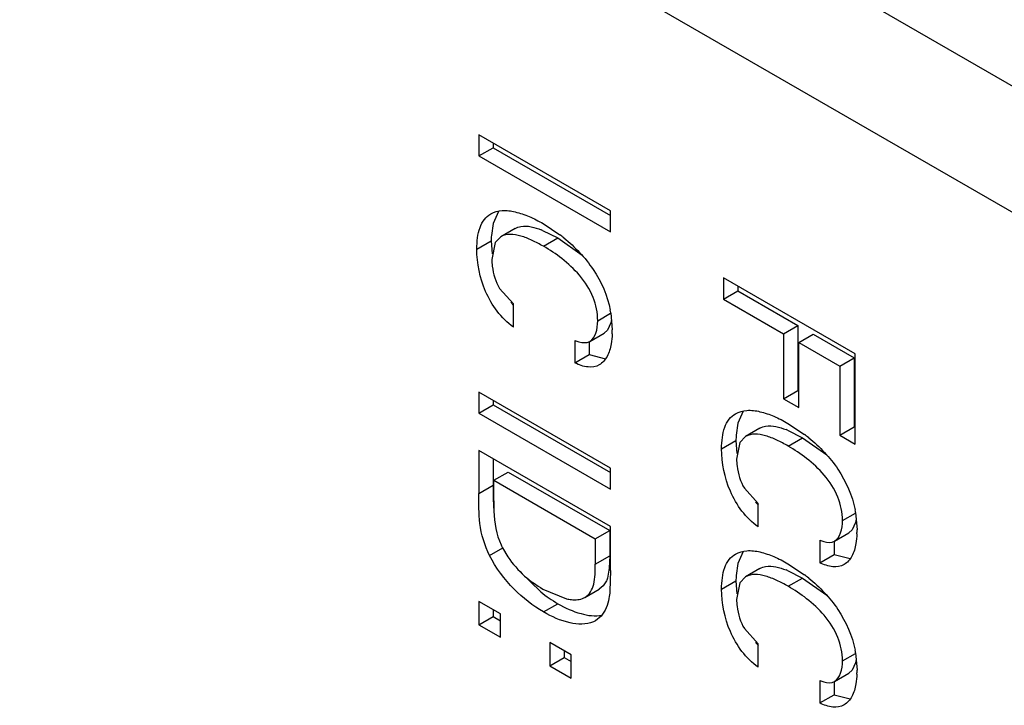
# Model space of a CAD drawing. Header units: inches. Extents: x 0 to 34, y 0 to 22.
# Tile 78 of 124: x 24.7469 to 24.8424, y 4.3468 to 4.4134. Entities that reach past the tile are written whole.
import ezdxf

# ---------------------------------------------------------------- set-up
doc = ezdxf.new("R2010")
doc.units = ezdxf.units.IN
doc.header["$LTSCALE"] = 1.87
doc.header["$MEASUREMENT"] = 0
doc.layers.get('0').update_dxf_attribs({"linetype": 'CONTINUOUS'})

msp = doc.modelspace()

# ---------------------------------------------------------------- linework, layer by layer
at = {"color": 7, "linetype": 'CONTINUOUS'}
for p, q in [((24.9009582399, 4.3735426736), (24.7512530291, 4.4599945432)), ((24.741707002, 4.4532590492), (24.8951367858, 4.3646563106)), ((24.8041768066, 4.3948084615), (24.7914125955, 4.402179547)), ((24.7914125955, 4.402179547), (24.7914125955, 4.4001363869)), ((24.7928046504, 4.4013756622), (24.7928046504, 4.4009400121)), ((24.7914125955, 4.4001363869), (24.7928046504, 4.4009400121)), ((24.7914125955, 4.4001363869), (24.8041768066, 4.3927653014)), ((24.7928046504, 4.4009400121), (24.8041768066, 4.3943728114)), ((24.7933107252, 4.3947447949), (24.792790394, 4.3935806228)), ((24.8041768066, 4.3927653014), (24.8041768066, 4.3948084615)), ((24.792790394, 4.3935806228), (24.7926233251, 4.3924300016)), ((24.7976508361, 4.3935743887), (24.7992621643, 4.3924993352)), ((24.7949395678, 4.3931111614), (24.7935475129, 4.3923075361)), ((24.7975928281, 4.3929165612), (24.7990620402, 4.3921825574)), ((24.7912161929, 4.3911053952), (24.7926082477, 4.3919090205)), ((24.7926082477, 4.3919090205), (24.7926877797, 4.3906535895)), ((24.7929946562, 4.3917316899), (24.7926690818, 4.3901030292)), ((24.7935475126, 4.3923075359), (24.7929946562, 4.3917316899)), ((24.7976699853, 4.3913789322), (24.7990620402, 4.3921825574)), ((24.7990620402, 4.3921825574), (24.8014178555, 4.3905160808)), ((24.8279214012, 4.3809524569), (24.8151547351, 4.3883249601)), ((24.8151547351, 4.3883249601), (24.8151547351, 4.3862430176)), ((24.7934267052, 4.3872762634), (24.7947691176, 4.3857867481)), ((24.8151547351, 4.3862430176), (24.8165467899, 4.3870466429)), ((24.8165467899, 4.3875210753), (24.8165467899, 4.3870466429)), ((24.8165467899, 4.3870466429), (24.8223465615, 4.3836973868)), ((24.7947691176, 4.3835415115), (24.7947691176, 4.3857867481)), ((24.8151547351, 4.3862430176), (24.8209545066, 4.3828937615)), ((24.8029399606, 4.3841496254), (24.8041953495, 4.3848743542)), ((24.8042111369, 4.3849320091), (24.80435406, 4.3832527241)), ((24.804210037, 4.3839491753), (24.8038897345, 4.3832427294)), ((24.8042790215, 4.3842740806), (24.804210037, 4.3839491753)), ((24.8021748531, 4.382143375), (24.8035669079, 4.3829470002)), ((24.8038897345, 4.3832427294), (24.8035669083, 4.3829470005)), ((24.8209545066, 4.3828937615), (24.8223465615, 4.3836973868)), ((24.8223465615, 4.3836973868), (24.8223465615, 4.3773879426)), ((24.8007294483, 4.3822423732), (24.8007294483, 4.380057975)), ((24.8021215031, 4.3821425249), (24.8021215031, 4.3808616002)), ((24.8209545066, 4.3828937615), (24.8209545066, 4.3765843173)), ((24.822438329, 4.3820368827), (24.8238303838, 4.382840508)), ((24.822438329, 4.3820368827), (24.8264184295, 4.3797384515)), ((24.822438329, 4.3757274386), (24.822438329, 4.3820368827)), ((24.8238303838, 4.382840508), (24.8278104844, 4.3805420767)), ((24.8007294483, 4.380057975), (24.8021215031, 4.3808616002)), ((24.8021215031, 4.3808616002), (24.8036986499, 4.3804543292)), ((24.8264184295, 4.3797384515), (24.8278104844, 4.3805420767)), ((24.8278104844, 4.3805420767), (24.8278104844, 4.373845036)), ((24.8279214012, 4.3721734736), (24.8279214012, 4.3809524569)), ((24.8264184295, 4.3797384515), (24.8264184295, 4.3730414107)), ((24.8041768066, 4.3698447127), (24.7914125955, 4.3772157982)), ((24.7914125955, 4.3772157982), (24.7914125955, 4.375175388)), ((24.8209545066, 4.3765843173), (24.8223465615, 4.3773879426)), ((24.8223465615, 4.3773879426), (24.822438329, 4.3773349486)), ((24.7928046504, 4.3764119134), (24.7928046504, 4.3759790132)), ((24.8209545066, 4.3765843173), (24.822438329, 4.3757274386)), ((24.7914125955, 4.375175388), (24.7928046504, 4.3759790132)), ((24.7928046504, 4.3759790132), (24.8041768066, 4.3694118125)), ((24.8170553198, 4.375360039), (24.8165349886, 4.374195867)), ((24.7914125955, 4.375175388), (24.8041768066, 4.3678043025)), ((24.8165349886, 4.374195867), (24.8163679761, 4.3730461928)), ((24.8186815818, 4.3737276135), (24.817289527, 4.3729239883)), ((24.821336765, 4.3735322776), (24.8228066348, 4.3727978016)), ((24.8213954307, 4.3741896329), (24.8230067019, 4.3731144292)), ((24.8264184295, 4.3730414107), (24.8278104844, 4.373845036)), ((24.8278104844, 4.373845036), (24.8279214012, 4.3737809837)), ((24.8149607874, 4.3717206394), (24.8163528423, 4.3725242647)), ((24.8163528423, 4.3725242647), (24.8164308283, 4.3712803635)), ((24.8172895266, 4.3729239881), (24.8167367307, 4.3723481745)), ((24.8214145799, 4.3719941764), (24.8228066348, 4.3727978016)), ((24.8228066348, 4.3727978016), (24.825160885, 4.3711322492)), ((24.8264184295, 4.3730414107), (24.8279214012, 4.3721734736)), ((24.8041768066, 4.364172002), (24.7914125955, 4.3715430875)), ((24.7914125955, 4.3715430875), (24.7914125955, 4.3673986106)), ((24.8167367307, 4.3723481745), (24.8164112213, 4.3707196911)), ((24.7928046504, 4.3707392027), (24.7928046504, 4.3682022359)), ((24.8041768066, 4.3678043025), (24.8041768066, 4.3698447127)), ((24.7928605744, 4.3686637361), (24.7942526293, 4.3694673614)), ((24.7928605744, 4.3686637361), (24.8027096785, 4.3629760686)), ((24.7928605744, 4.3666648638), (24.7928605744, 4.3686637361)), ((24.7942526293, 4.3694673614), (24.8041017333, 4.3637796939)), ((24.7914125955, 4.3673986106), (24.7928046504, 4.3682022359)), ((24.7928046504, 4.3682022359), (24.7928134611, 4.3666659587)), ((24.8171712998, 4.3678915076), (24.8185137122, 4.366402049)), ((24.8185137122, 4.3641539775), (24.8185137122, 4.366402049)), ((24.8266821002, 4.3647662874), (24.8279379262, 4.3654912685)), ((24.8280214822, 4.3648919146), (24.8279525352, 4.3645660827)), ((24.8279536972, 4.3655487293), (24.8280966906, 4.3638691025)), ((24.8041768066, 4.3599057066), (24.8041768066, 4.364172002)), ((24.8276329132, 4.3638593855), (24.8273094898, 4.3635626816)), ((24.8279525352, 4.3645660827), (24.8276329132, 4.3638593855)), ((24.8027096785, 4.3629760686), (24.8041017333, 4.3637796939)), ((24.8027096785, 4.3629760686), (24.8027096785, 4.360528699)), ((24.8041017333, 4.3637796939), (24.8041017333, 4.3613323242)), ((24.8259174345, 4.3627590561), (24.8273094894, 4.3635626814)), ((24.7924530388, 4.3613659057), (24.7937368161, 4.362107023)), ((24.793717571, 4.362099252), (24.7942338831, 4.3612359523)), ((24.8244740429, 4.3628576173), (24.8244740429, 4.3606732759)), ((24.8258660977, 4.3627582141), (24.8258660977, 4.3614769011)), ((24.8027096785, 4.360528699), (24.8041017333, 4.3613323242)), ((24.8041017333, 4.3613323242), (24.8040645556, 4.3601422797)), ((24.8170553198, 4.3617444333), (24.8165349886, 4.3605802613)), ((24.8244740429, 4.3606732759), (24.8258660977, 4.3614769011)), ((24.8258660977, 4.3614769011), (24.8274410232, 4.3610702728)), ((24.8040645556, 4.3601422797), (24.803878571, 4.3591606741)), ((24.8165349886, 4.3605802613), (24.816367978, 4.3594306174)), ((24.8186815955, 4.3601120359), (24.8172895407, 4.3593084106)), ((24.8213954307, 4.3605740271), (24.8230066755, 4.3594988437)), ((24.7954702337, 4.3597323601), (24.7973791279, 4.3578624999)), ((24.8041768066, 4.3599057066), (24.8041249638, 4.3579062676)), ((24.8172895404, 4.3593084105), (24.8167367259, 4.3587325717)), ((24.821336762, 4.3599167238), (24.8228066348, 4.3591822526)), ((24.8214145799, 4.3583786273), (24.8228066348, 4.3591822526)), ((24.8228066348, 4.3591822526), (24.8251608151, 4.357516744)), ((24.7976174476, 4.3581178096), (24.7999264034, 4.3571647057)), ((24.8017016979, 4.3573053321), (24.8030937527, 4.3581089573)), ((24.8149607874, 4.3581050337), (24.8163528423, 4.3589086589)), ((24.8163528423, 4.3589086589), (24.816430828, 4.3576647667)), ((24.8167367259, 4.3587325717), (24.8164112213, 4.3571040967)), ((24.8015970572, 4.3572509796), (24.8017024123, 4.3573040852)), ((24.7934983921, 4.355704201), (24.7914125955, 4.3569087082)), ((24.7914125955, 4.3569087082), (24.7914125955, 4.3546412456)), ((24.7976891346, 4.3558920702), (24.7990811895, 4.3566956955)), ((24.7914125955, 4.3546412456), (24.7928046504, 4.3554448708)), ((24.7928046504, 4.3561048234), (24.7928046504, 4.3554448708)), ((24.7928046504, 4.3554448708), (24.7934983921, 4.3550442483)), ((24.7934983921, 4.3534367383), (24.7934983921, 4.355704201)), ((24.8032762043, 4.3554818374), (24.8027385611, 4.3550280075)), ((24.7914125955, 4.3546412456), (24.7934983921, 4.3534367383)), ((24.8027403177, 4.3550249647), (24.8025176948, 4.354919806)), ((24.8171712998, 4.3542759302), (24.8185137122, 4.3527864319)), ((24.8003744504, 4.35173341), (24.7982886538, 4.3529379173)), ((24.7982886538, 4.3529379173), (24.7982886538, 4.3506704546)), ((24.8185137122, 4.3505383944), (24.8185137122, 4.3527864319)), ((24.7982886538, 4.3506704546), (24.7996807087, 4.3514740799)), ((24.7996807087, 4.3521340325), (24.7996807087, 4.3514740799)), ((24.7996807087, 4.3514740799), (24.8003744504, 4.3510734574)), ((24.8003744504, 4.3494659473), (24.8003744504, 4.35173341)), ((24.8266821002, 4.35115071), (24.8279379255, 4.3518756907)), ((24.8279536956, 4.3519331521), (24.8280966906, 4.3502535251)), ((24.7982886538, 4.3506704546), (24.8003744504, 4.3494659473)), ((24.827952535, 4.3509505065), (24.827632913, 4.3502438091)), ((24.8280214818, 4.3512763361), (24.827952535, 4.3509505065)), ((24.8259174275, 4.3491434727), (24.8273094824, 4.3499470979)), ((24.827632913, 4.3502438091), (24.8273094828, 4.3499470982)), ((24.8244740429, 4.3492420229), (24.8244740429, 4.3470576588)), ((24.8258660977, 4.3491426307), (24.8258660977, 4.347861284)), ((24.8244740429, 4.3470576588), (24.8258660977, 4.347861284)), ((24.8258660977, 4.347861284), (24.8274410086, 4.3474546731))]:
    msp.add_line(p, q, dxfattribs=at)
for centre, radius, start, end in [((24.7942794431, 4.3848268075), 0.0087420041, 67.7270738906, 68.6399639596), ((24.7894085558, 4.379558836), 0.0162649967, 50.9200758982, 52.7123579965), ((24.8013773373, 4.3919159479), 0.0087690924, 176.6393324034, 180.0452626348), ((24.8006064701, 4.3905202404), 0.0076129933, 216.8651175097, 219.7301206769), ((24.7940778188, 4.3832161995), 0.0102775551, 9.6103733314, 11.0492892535), ((24.7950170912, 4.3832489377), 0.0093369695, 357.6552317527, 0.0232350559), ((24.8180166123, 4.3654297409), 0.0087563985, 67.7177970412, 68.6250380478), ((24.8251205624, 4.3725312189), 0.0087677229, 176.6327839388, 180.0454450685), ((24.8131559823, 4.3601813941), 0.0162573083, 50.9136203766, 52.7045218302), ((24.8132578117, 4.3672174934), 0.0204517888, 181.5453144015, 181.8738332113), ((24.8088158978, 4.3670516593), 0.0160068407, 181.8004525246, 184.3260268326), ((24.8243597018, 4.3711393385), 0.0076232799, 216.8132778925, 219.7220572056), ((24.8178201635, 4.3638324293), 0.0102778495, 9.6128680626, 11.0490466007), ((24.8187635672, 4.3638653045), 0.0093331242, 357.6499006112, 0.0233157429), ((24.8008411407, 4.3658266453), 0.0080398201, 205.2599394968, 207.6207213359), ((24.8251205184, 4.358915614), 0.0087676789, 176.6325733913, 180.0454509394), ((24.8180167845, 4.3518144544), 0.0087560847, 67.7181951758, 68.6253046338), ((24.8131559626, 4.3465657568), 0.0162573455, 50.9136275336, 52.7046512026), ((24.8057229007, 4.3681944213), 0.0132803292, 231.0766200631, 231.3098121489), ((24.8056499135, 4.3681025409), 0.0131629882, 231.307783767, 240.0641636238), ((24.8243596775, 4.3575237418), 0.0076232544, 216.8139071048, 219.7221126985), ((24.8178202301, 4.3502168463), 0.0102777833, 9.612963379, 11.0490803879), ((24.8187636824, 4.3502497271), 0.009333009, 357.6498245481, 0.0233162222)]:
    msp.add_arc(centre, radius, start, end, dxfattribs=at)
for points, knots in [([(24.7912161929, 4.3911053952), (24.7912161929, 4.3914737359), (24.7912565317, 4.3921805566), (24.7914726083, 4.393166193), (24.7918860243, 4.3939930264), (24.7923315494, 4.3943776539), (24.7925679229, 4.3945141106)], [0, 0, 0, 0, 0.2885481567, 0.5526296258, 0.7861909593, 1, 1, 1, 1]), ([(24.7925679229, 4.3945141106), (24.7928996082, 4.3947055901), (24.7937138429, 4.3949207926), (24.7949983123, 4.3947430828), (24.7963311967, 4.394277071), (24.7972091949, 4.3938294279), (24.7976508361, 4.3935743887)], [0, 0, 0, 0, 0.2139133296, 0.4511604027, 0.7151497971, 1, 1, 1, 1]), ([(24.7949395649, 4.3931111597), (24.7951081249, 4.393208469), (24.7959475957, 4.3934869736), (24.7968419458, 4.3932113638), (24.7974635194, 4.3929683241)], [0, 0, 0, 0, 0.2257828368, 1, 1, 1, 1]), ([(24.7976699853, 4.3913789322), (24.7973123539, 4.3915854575), (24.7966036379, 4.3919614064), (24.7955315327, 4.3923860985), (24.7944961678, 4.3926026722), (24.7938155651, 4.3924622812), (24.7935475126, 4.3923075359)], [0, 0, 0, 0, 0.2828294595, 0.548460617, 0.7880303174, 1, 1, 1, 1]), ([(24.7996620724, 4.3921848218), (24.8007406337, 4.3913090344), (24.8027131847, 4.3892423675), (24.8038914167, 4.3865861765), (24.8041648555, 4.3851859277)], [0, 0, 0, 0, 0.4933691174, 1, 1, 1, 1]), ([(24.7947691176, 4.3835415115), (24.793570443, 4.3843792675), (24.7917919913, 4.386832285), (24.7912161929, 4.3897070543), (24.7912161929, 4.3911053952)], [0, 0, 0, 0, 0.5111986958, 1, 1, 1, 1]), ([(24.8029399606, 4.3841496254), (24.8029399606, 4.3849203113), (24.8026078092, 4.3865480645), (24.8012754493, 4.3885895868), (24.7995445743, 4.3901868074), (24.7982908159, 4.3910204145), (24.7976699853, 4.3913789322)], [0, 0, 0, 0, 0.2475725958, 0.5180404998, 0.7697009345, 1, 1, 1, 1]), ([(24.7926690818, 4.3901030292), (24.7926690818, 4.3898779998), (24.7927385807, 4.3888992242), (24.7930429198, 4.3879276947), (24.7934267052, 4.3872762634)], [0, 0, 0, 0, 0.229362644, 1, 1, 1, 1]), ([(24.8021748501, 4.3821433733), (24.8024589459, 4.3823073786), (24.8028636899, 4.3830093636), (24.8029399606, 4.3837412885), (24.8029399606, 4.3841496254)], [0, 0, 0, 0, 0.4454759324, 1, 1, 1, 1]), ([(24.8007294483, 4.3822423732), (24.8008587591, 4.3821912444), (24.8013105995, 4.3820303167), (24.8018713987, 4.381968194), (24.8021748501, 4.3821433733)], [0, 0, 0, 0, 0.2841050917, 1, 1, 1, 1]), ([(24.8043462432, 4.3828669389), (24.8043329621, 4.3825458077), (24.8042592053, 4.3817968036), (24.803959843, 4.3807018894), (24.8034123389, 4.3800548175), (24.8030927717, 4.3798703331)], [0, 0, 0, 0, 0.2868209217, 0.670710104, 1, 1, 1, 1]), ([(24.8030927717, 4.3798703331), (24.8027738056, 4.3796861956), (24.8019058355, 4.3795641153), (24.8011306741, 4.3798630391), (24.8007294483, 4.380057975)], [0, 0, 0, 0, 0.4522501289, 1, 1, 1, 1]), ([(24.8163125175, 4.3751293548), (24.8166442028, 4.3753208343), (24.8174584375, 4.3755360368), (24.8187429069, 4.375358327), (24.8200757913, 4.3748923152), (24.8209537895, 4.3744446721), (24.8213954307, 4.3741896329)], [0, 0, 0, 0, 0.2139133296, 0.4511604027, 0.7151497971, 1, 1, 1, 1]), ([(24.8149607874, 4.3717206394), (24.8149607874, 4.3720889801), (24.8150011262, 4.3727958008), (24.8152172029, 4.3737814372), (24.8156306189, 4.3746082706), (24.816076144, 4.3749928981), (24.8163125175, 4.3751293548)], [0, 0, 0, 0, 0.2885481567, 0.5526296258, 0.7861909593, 1, 1, 1, 1]), ([(24.8186815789, 4.3737276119), (24.8188502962, 4.3738250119), (24.8196907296, 4.3741036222), (24.8205858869, 4.3738272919), (24.8212080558, 4.3735838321)], [0, 0, 0, 0, 0.225760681, 1, 1, 1, 1]), ([(24.8214145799, 4.3719941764), (24.8210567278, 4.3722008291), (24.8203475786, 4.3725770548), (24.8192748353, 4.3730021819), (24.8182388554, 4.3732191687), (24.8175577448, 4.373078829), (24.8172895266, 4.3729239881)], [0, 0, 0, 0, 0.2828204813, 0.5484572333, 0.7880368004, 1, 1, 1, 1]), ([(24.8234060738, 4.3728002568), (24.8244843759, 4.371924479), (24.8264562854, 4.3698578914), (24.8276341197, 4.3672021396), (24.8279074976, 4.3658021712)], [0, 0, 0, 0, 0.4933821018, 1, 1, 1, 1]), ([(24.8185137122, 4.3641539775), (24.8173151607, 4.3649928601), (24.8155361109, 4.3674461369), (24.8149607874, 4.3703220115), (24.8149607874, 4.3717206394)], [0, 0, 0, 0, 0.5112404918, 1, 1, 1, 1]), ([(24.8266821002, 4.3647662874), (24.8266821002, 4.3655367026), (24.8263502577, 4.3671639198), (24.8250187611, 4.3692051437), (24.8232886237, 4.3708022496), (24.8220352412, 4.3716357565), (24.8214145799, 4.3719941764)], [0, 0, 0, 0, 0.2475573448, 0.51802187, 0.7696970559, 1, 1, 1, 1]), ([(24.8164112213, 4.3707196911), (24.8164112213, 4.3704945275), (24.8164811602, 4.3695150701), (24.8167865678, 4.3685430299), (24.8171712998, 4.3678915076)], [0, 0, 0, 0, 0.229337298, 1, 1, 1, 1]), ([(24.7924530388, 4.3613659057), (24.7919624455, 4.3623332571), (24.7913774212, 4.364362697), (24.7914125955, 4.3664259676), (24.7914125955, 4.3673986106)], [0, 0, 0, 0, 0.5272203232, 1, 1, 1, 1]), ([(24.7928605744, 4.3666648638), (24.7928605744, 4.3663307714), (24.7928767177, 4.3648892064), (24.7930943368, 4.3634021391), (24.7935700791, 4.3623958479)], [0, 0, 0, 0, 0.230858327, 1, 1, 1, 1]), ([(24.8259174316, 4.3627590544), (24.826201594, 4.3629230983), (24.8266060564, 4.3636256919), (24.8266821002, 4.364357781), (24.8266821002, 4.3647662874)], [0, 0, 0, 0, 0.4454314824, 1, 1, 1, 1]), ([(24.8280888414, 4.3634825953), (24.8280755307, 4.3631614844), (24.8280016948, 4.3624125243), (24.8277021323, 4.3613177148), (24.8271546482, 4.3606706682), (24.826835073, 4.3604861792)], [0, 0, 0, 0, 0.286812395, 0.67069228, 1, 1, 1, 1]), ([(24.8244740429, 4.3628576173), (24.8246031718, 4.3628065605), (24.825054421, 4.3626459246), (24.8256144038, 4.3625841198), (24.8259174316, 4.3627590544)], [0, 0, 0, 0, 0.2841029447, 1, 1, 1, 1]), ([(24.7976891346, 4.3558920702), (24.7966484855, 4.356493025), (24.794618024, 4.3580817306), (24.7930532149, 4.3601584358), (24.7924530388, 4.3613659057)], [0, 0, 0, 0, 0.4712368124, 1, 1, 1, 1]), ([(24.7942338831, 4.3612359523), (24.7946931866, 4.3605548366), (24.7957138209, 4.3593684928), (24.7969914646, 4.3584793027), (24.7976174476, 4.3581178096)], [0, 0, 0, 0, 0.5319372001, 1, 1, 1, 1]), ([(24.8149607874, 4.3581050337), (24.8149607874, 4.3584733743), (24.8150011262, 4.3591801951), (24.8152172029, 4.3601658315), (24.8156306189, 4.3609926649), (24.816076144, 4.3613772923), (24.8163125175, 4.361513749)], [0, 0, 0, 0, 0.2885481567, 0.5526296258, 0.7861909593, 1, 1, 1, 1]), ([(24.8163125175, 4.361513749), (24.8166442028, 4.3617052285), (24.8174584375, 4.361920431), (24.8187429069, 4.3617427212), (24.8200757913, 4.3612767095), (24.8209537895, 4.3608290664), (24.8213954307, 4.3605740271)], [0, 0, 0, 0, 0.2139133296, 0.4511604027, 0.7151497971, 1, 1, 1, 1]), ([(24.8017016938, 4.3573053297), (24.8021469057, 4.357562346), (24.8025856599, 4.3583956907), (24.8027015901, 4.3595402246), (24.8027096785, 4.3601928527), (24.8027096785, 4.360528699)], [0, 0, 0, 0, 0.4418756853, 0.7113205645, 1, 1, 1, 1]), ([(24.8186815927, 4.3601120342), (24.8188503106, 4.3602094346), (24.8196907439, 4.3604880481), (24.8205859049, 4.3602117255), (24.8212080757, 4.3599682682)], [0, 0, 0, 0, 0.2257610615, 1, 1, 1, 1]), ([(24.826835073, 4.3604861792), (24.8265164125, 4.3603022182), (24.825649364, 4.3601800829), (24.8248748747, 4.3604785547), (24.8244740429, 4.3606732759)], [0, 0, 0, 0, 0.4522617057, 1, 1, 1, 1]), ([(24.803878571, 4.3591606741), (24.8038401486, 4.3590467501), (24.8036735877, 4.3586385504), (24.8033727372, 4.3582700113), (24.8030937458, 4.3581089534)], [0, 0, 0, 0, 0.2717824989, 1, 1, 1, 1]), ([(24.8214145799, 4.3583786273), (24.8210567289, 4.3585852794), (24.8203475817, 4.3589615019), (24.8192748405, 4.3593866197), (24.8182388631, 4.3596035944), (24.8175577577, 4.3594632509), (24.8172895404, 4.3593084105)], [0, 0, 0, 0, 0.2828208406, 0.5484572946, 0.7880365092, 1, 1, 1, 1]), ([(24.8234060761, 4.3591846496), (24.824484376, 4.3583088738), (24.8264562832, 4.3562422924), (24.8276341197, 4.3535865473), (24.8279074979, 4.3521865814)], [0, 0, 0, 0, 0.4933819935, 1, 1, 1, 1]), ([(24.8185137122, 4.3505383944), (24.8173151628, 4.3513772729), (24.8155361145, 4.3538305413), (24.8149607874, 4.3567064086), (24.8149607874, 4.3581050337)], [0, 0, 0, 0, 0.5112402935, 1, 1, 1, 1]), ([(24.8266821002, 4.35115071), (24.8266821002, 4.351921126), (24.8263502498, 4.3535483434), (24.8250187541, 4.3555895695), (24.823288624, 4.3571866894), (24.8220352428, 4.3580202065), (24.8214145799, 4.3583786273)], [0, 0, 0, 0, 0.2475571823, 0.5180213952, 0.769696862, 1, 1, 1, 1]), ([(24.7999264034, 4.3571647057), (24.8000772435, 4.3571318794), (24.8006285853, 4.3570376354), (24.8012276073, 4.3570777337), (24.8015970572, 4.3572509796)], [0, 0, 0, 0, 0.2744739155, 1, 1, 1, 1]), ([(24.8041249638, 4.3579062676), (24.8041039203, 4.3576703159), (24.8039978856, 4.3568186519), (24.8036835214, 4.3559572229), (24.8032762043, 4.3554818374)], [0, 0, 0, 0, 0.2745237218, 1, 1, 1, 1]), ([(24.7990811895, 4.3566956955), (24.7997859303, 4.3562887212), (24.8011565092, 4.355656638), (24.8027079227, 4.3554452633), (24.8033860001, 4.3555717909)], [0, 0, 0, 0, 0.541244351, 1, 1, 1, 1]), ([(24.8164112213, 4.3571040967), (24.8164112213, 4.3568789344), (24.8164811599, 4.3558994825), (24.8167865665, 4.3549274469), (24.8171712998, 4.3542759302)], [0, 0, 0, 0, 0.2293373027, 1, 1, 1, 1]), ([(24.8025176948, 4.354919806), (24.8018185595, 4.3546356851), (24.8000188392, 4.3547302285), (24.7984893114, 4.3554299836), (24.7976891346, 4.3558920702)], [0, 0, 0, 0, 0.4495571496, 1, 1, 1, 1]), ([(24.8259174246, 4.349143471), (24.8262015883, 4.3493075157), (24.8266060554, 4.3500101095), (24.8266821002, 4.3507422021), (24.8266821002, 4.35115071)], [0, 0, 0, 0, 0.4454317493, 1, 1, 1, 1]), ([(24.828088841, 4.3498670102), (24.8280755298, 4.3495458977), (24.8280016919, 4.348796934), (24.8277021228, 4.3477021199), (24.8271546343, 4.3470550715), (24.8268350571, 4.3468705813)], [0, 0, 0, 0, 0.2868122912, 0.6706919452, 1, 1, 1, 1]), ([(24.8244740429, 4.3492420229), (24.824603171, 4.3491909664), (24.8250544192, 4.3490303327), (24.8256143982, 4.3489685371), (24.8259174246, 4.349143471)], [0, 0, 0, 0, 0.2841027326, 1, 1, 1, 1]), ([(24.8268350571, 4.3468705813), (24.8265163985, 4.3466866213), (24.8256493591, 4.3465644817), (24.8248748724, 4.3468629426), (24.8244740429, 4.3470576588)], [0, 0, 0, 0, 0.4522626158, 1, 1, 1, 1])]:
    msp.add_open_spline(points, degree=3, knots=knots, dxfattribs=at)

doc.saveas('drawing.dxf')
